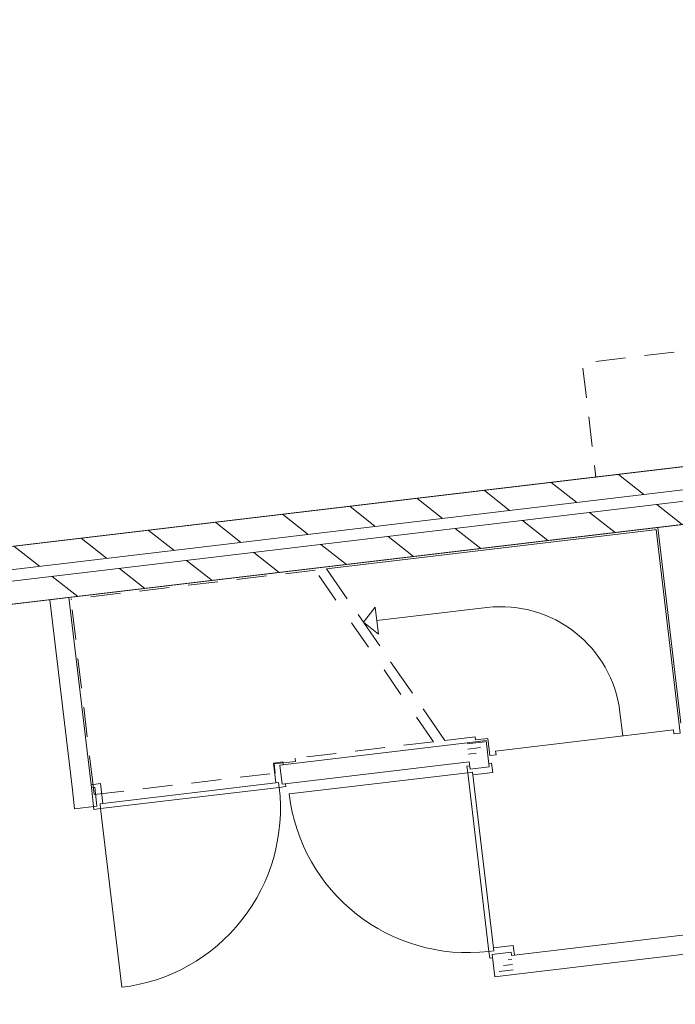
# Model space of a CAD drawing. Header units: metres. Extents: x 136314.7 to 136393.7, y 453293.7 to 453383.2.
# Tile 55 of 95: x 136332.7 to 136336.2, y 453352 to 453357.2. Entities that reach past the tile are written whole.
import ezdxf

# ---------------------------------------------------------------- set-up
doc = ezdxf.new("R2010")
doc.units = ezdxf.units.M
doc.linetypes.add('B0701', pattern=[234.1199934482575, 155.9999942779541, -78.11999917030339])
for name, color, linetype in [('kavelgrens', 211, 'Continuous'), ('SIT_Situatie plgr_1_23 Vloeren', 7, 'Continuous'), ('SIT_Situatie plgr_1_New_22 C Binnenwanden', 7, 'Continuous'), ('SIT_Situatie plgr_1_New_22 C Binnenwanden Doorsnede-arcering', 7, 'Continuous'), ('SIT_Situatie plgr_1_New_22 NC Binnenwanden', 7, 'Continuous'), ('SIT_Situatie plgr_1_New_22 NC Binnenwanden Deuren', 7, 'Continuous'), ('SIT_Situatie plgr_1_New_22 NC Binnenwanden Doorsnede-arcering', 7, 'Continuous'), ('SIT_Situatie plgr_1_New_23 Vloeren', 7, 'Continuous'), ('SIT_Situatie plgr_1_New_24 Trappen', 7, 'Continuous'), ('SIT_Situatie plgr_1_New_43 Vloerafwerking', 7, 'Continuous'), ('SIT_Situatie plgr_1_New_73 Keuken', 7, 'Continuous')]:
    doc.layers.add(name, color=color, linetype=linetype)
pattern_1 = [(141.7747708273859, (10009.07149272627, -8639.587878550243), (154.6885933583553, 196.396127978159), [])]

# ---------------------------------------------------------------- blocks, each defined once
blk = doc.blocks.new('*X70')
at = {"layer": 'SIT_Situatie plgr_1_New_22 NC Binnenwanden Doorsnede-arcering', "color": 7, "linetype": 'Continuous', "lineweight": 0}
for p, q in [((147006.5387216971, -95626.30301757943), (146959.4362004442, -95631.89861863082)), ((147003.3024574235, -95599.0608704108), (146983.4420829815, -95601.42020764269)), ((147009.7749859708, -95653.54516474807), (146935.4303179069, -95662.37702961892))]:
    blk.add_line(p, q, dxfattribs=at)
blk = doc.blocks.new('*X71')
at = {"layer": 'SIT_Situatie plgr_1_New_22 NC Binnenwanden Doorsnede-arcering', "color": 7, "linetype": 'Continuous', "lineweight": 0}
for p, q in [((146782.4313920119, -94472.11486405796), (146768.9131412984, -94473.72078102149)), ((146863.381392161, -94462.49831076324), (146782.4313920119, -94472.11486405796)), ((146839.3755100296, -94492.97672170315), (146785.6676558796, -94499.35701127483)), ((146785.6676558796, -94499.35701127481), (146772.149405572, -94500.96292819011)), ((146788.9039197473, -94526.59915849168), (146775.3856698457, -94528.20507535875)), ((146815.3696278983, -94523.45513264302), (146788.9039197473, -94526.59915849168))]:
    blk.add_line(p, q, dxfattribs=at)
blk = doc.blocks.new('*X72')
at = {"layer": 'SIT_Situatie plgr_1_New_22 NC Binnenwanden Doorsnede-arcering', "color": 7, "linetype": 'Continuous', "lineweight": 0}
for p, q in [((144804.6468080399, -94702.16651927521), (144810.4314123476, -94750.86002777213)), ((144810.4314123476, -94750.86002777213), (144816.4434793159, -94801.46826619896))]:
    blk.add_line(p, q, dxfattribs=at)
blk = doc.blocks.new('Woonblock 3 Jutfasehof')
at = {"layer": 'SIT_Situatie plgr_1_New_22 C Binnenwanden Doorsnede-arcering', "linetype": 'Continuous', "lineweight": 0}
h = blk.add_hatch(dxfattribs=at)
h.set_pattern_fill('130_KALKZANDSTEEN_0001', color=252, style=0, pattern_type=2)
h.set_pattern_definition(pattern_1)
h.paths.add_polyline_path([(-3562.243873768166, 20915.81770525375), (-13949.20743538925, 19681.88579078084), (-13935.05142872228, 19562.72368491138), (-3548.087867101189, 20796.65559938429)])
h = blk.add_hatch(dxfattribs=at)
h.set_pattern_fill('130_KALKZANDSTEEN_0001', color=252, style=0, pattern_type=2)
h.set_pattern_definition(pattern_1)
h.paths.add_polyline_path([(-3541.009863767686, 20737.07454644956), (-13927.97342538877, 19503.14263197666), (-13913.8174187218, 19383.9805261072), (-3526.853857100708, 20617.91244058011)])
at = {"layer": 'SIT_Situatie plgr_1_New_22 C Binnenwanden', "color": 252, "linetype": 'Continuous', "lineweight": 0, "flags": 128}
for points in [[(-3562.243873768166, 20915.81770525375), (-13949.20743538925, 19681.88579078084)], [(-13935.05142872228, 19562.72368491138), (-3548.087867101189, 20796.65559938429)], [(-3541.009863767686, 20737.07454644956), (-13927.97342538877, 19503.14263197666)], [(-13913.8174187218, 19383.9805261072), (-3526.853857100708, 20617.91244058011)]]:
    blk.add_lwpolyline(points, dxfattribs=at)
at = {"layer": 'SIT_Situatie plgr_1_New_22 NC Binnenwanden', "color": 252, "linetype": 'Continuous', "lineweight": 0}
for p, q in [((-8280.254294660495, 18945.4918626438), (-8292.050966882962, 19044.79361753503)), ((-7297.708266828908, 19024.45086147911), (-7198.406511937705, 19036.24753370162)), ((-9248.44640484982, 18830.47430847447), (-9260.243077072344, 18929.7760633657)), ((-7182.690712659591, 18056.25875128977), (-7083.388957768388, 18068.05542351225))]:
    blk.add_line(p, q, dxfattribs=at)
at = {"layer": 'SIT_Situatie plgr_1_New_22 NC Binnenwanden', "color": 252, "linetype": 'Continuous', "lineweight": 0, "flags": 128}
for points in [[(-6217.931657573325, 20298.2225673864), (-6317.233412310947, 20286.42589387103)], [(-6317.233412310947, 20286.42589387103), (-6195.727697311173, 19263.61800701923)], [(-9494.889361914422, 19908.93233297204), (-9395.587607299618, 19920.72900752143)], [(-9494.889361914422, 19908.93233297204), (-9376.922632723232, 18915.91492405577)], [(-9277.620878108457, 18927.71159860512), (-9395.587607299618, 19920.72900752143)], [(-7313.928721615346, 19160.99083294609), (-8292.05096606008, 19044.79359320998)], [(-7214.626967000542, 19172.78750749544), (-7313.928721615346, 19160.99083294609)], [(-7198.406532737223, 19036.24753378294), (-7214.626967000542, 19172.78750749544)], [(-8280.25429822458, 18945.49183779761), (-7302.132047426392, 19061.68907828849)], [(-7302.132047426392, 19061.68907828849), (-7297.708288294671, 19024.45086716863)], [(-9365.125958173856, 18816.61316944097), (-9376.922632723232, 18915.91492405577)], [(-9260.243063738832, 18929.77601751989), (-9277.620878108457, 18927.71159860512)], [(-9365.125958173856, 18816.61316944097), (-9248.44639573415, 18830.47426212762)], [(-3374.886569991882, 18490.98848010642), (-7081.324541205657, 18050.67761707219)], [(-7069.527867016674, 17951.37586241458), (-3363.089895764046, 18391.68672545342)], [(-7182.690713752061, 18056.25874915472), (-7168.829621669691, 17939.57918818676)], [(-7081.324541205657, 18050.67761707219), (-7083.388958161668, 18068.05541549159)], [(-7168.829621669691, 17939.57918818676), (-7069.527867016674, 17951.37586241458)]]:
    blk.add_lwpolyline(points, dxfattribs=at)
at = {"layer": 'SIT_Situatie plgr_1_New_22 NC Binnenwanden Deuren', "color": 252, "linetype": 'Continuous', "lineweight": 0}
for p, q in [((-8276.442659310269, 19061.75327455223), (-8326.093536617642, 19055.85493727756)), ((-8326.093536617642, 19055.85493727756), (-8313.766011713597, 18952.08460370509)), ((-8292.050965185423, 19044.79359331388), (-8274.673158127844, 19046.85801136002)), ((-8280.254290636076, 18945.49183869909), (-8292.050965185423, 19044.79359331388)), ((-8280.254290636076, 18945.49183869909), (-8292.050965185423, 19044.79359331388)), ((-8280.254290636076, 18945.49183869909), (-8292.050965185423, 19044.79359331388)), ((-8274.673158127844, 19046.85801136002), (-8276.442659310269, 19061.75327455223)), ((-7299.772705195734, 19041.82866512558), (-7314.66796839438, 19040.05916399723)), ((-7314.66796839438, 19040.05916399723), (-7310.53913242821, 19005.30354986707)), ((-7297.708287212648, 19024.45085806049), (-7299.772705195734, 19041.82866512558)), ((-7198.406532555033, 19036.24753224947), (-7297.708287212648, 19024.45085806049)), ((-7297.708287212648, 19024.45085806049), (-7198.406532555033, 19036.24753224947)), ((-7297.708287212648, 19024.45085806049), (-7198.406532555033, 19036.24753224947)), ((-7185.575687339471, 19055.3948404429), (-7200.470950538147, 19053.62533931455)), ((-7200.470950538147, 19053.62533931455), (-7198.406532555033, 19036.24753224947)), ((-7179.677350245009, 19005.74396311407), (-7185.575687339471, 19055.3948404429)), ((-7310.53913242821, 19005.30354986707), (-8243.975626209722, 18894.41481249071)), ((-7310.53913242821, 19005.30354986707), (-7285.217184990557, 19008.31170178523)), ((-7310.53913242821, 19005.30354986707), (-7285.217184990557, 19008.31170178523)), ((-7199.650395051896, 18071.86705608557), (-7310.53913242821, 19005.30354986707)), ((-7285.217184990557, 19008.31170178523), (-7283.447683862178, 18993.4164385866)), ((-7285.217184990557, 19008.31170178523), (-7174.328447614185, 18074.87520800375)), ((-7283.447683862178, 18993.4164385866), (-7179.677350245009, 19005.74396311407)), ((-9229.739503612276, 18948.50519887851), (-9279.390380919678, 18942.60686160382)), ((-9279.390380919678, 18942.60686160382), (-9277.620879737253, 18927.71159841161)), ((-9232.307241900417, 18842.96536412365), (-8298.870748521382, 18953.8541048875)), ((-9217.411978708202, 18844.73486530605), (-9229.739503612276, 18948.50519887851)), ((-8313.766011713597, 18952.08460370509), (-8298.870748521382, 18953.8541048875)), ((-8298.870748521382, 18953.8541048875), (-8295.862596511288, 18928.53215746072)), ((-8298.870748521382, 18953.8541048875), (-8295.862596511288, 18928.53215746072)), ((-8295.862596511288, 18928.53215746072), (-8261.1069823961, 18932.66099355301)), ((-8262.876483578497, 18947.55625674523), (-8280.254290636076, 18945.49183869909)), ((-8261.1069823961, 18932.66099355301), (-8262.876483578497, 18947.55625674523)), ((-9277.620879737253, 18927.71159841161), (-9260.243072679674, 18929.77601645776)), ((-9260.243072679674, 18929.77601645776), (-9248.446398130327, 18830.47426184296)), ((-9248.446398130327, 18830.47426184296), (-9260.243072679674, 18929.77601645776)), ((-9248.446398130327, 18830.47426184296), (-9260.243072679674, 18929.77601645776)), ((-8295.862596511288, 18928.53215746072), (-9229.299089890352, 18817.64341669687)), ((-9248.446398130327, 18830.47426184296), (-9265.824205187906, 18828.40984379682)), ((-9265.824205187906, 18828.40984379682), (-9264.05470400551, 18813.51458060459)), ((-9232.307241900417, 18842.96536412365), (-9217.411978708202, 18844.73486530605)), ((-9229.299089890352, 18817.64341669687), (-9232.307241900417, 18842.96536412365)), ((-9229.299089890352, 18817.64341669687), (-9232.307241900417, 18842.96536412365)), ((-9264.05470400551, 18813.51458060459), (-9229.299089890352, 18817.64341669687)), ((-9229.299089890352, 18817.64341669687), (-9118.410349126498, 17884.20692331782)), ((-7174.328447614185, 18074.87520800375), (-7199.650395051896, 18071.86705608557)), ((-7174.328447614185, 18074.87520800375), (-7199.650395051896, 18071.86705608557)), ((-7199.650395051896, 18071.86705608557), (-7195.521559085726, 18037.11144195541)), ((-7182.690713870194, 18056.25875014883), (-7083.388959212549, 18068.05542433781)), ((-7182.690713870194, 18056.25875014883), (-7083.388959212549, 18068.05542433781)), ((-7182.690713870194, 18056.25875014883), (-7083.388959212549, 18068.05542433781)), ((-7180.626295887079, 18038.88094308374), (-7182.690713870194, 18056.25875014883)), ((-7072.327615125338, 18102.09799572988), (-7176.097948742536, 18089.77047120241)), ((-7176.097948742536, 18089.77047120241), (-7174.328447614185, 18074.87520800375)), ((-7083.388959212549, 18068.05542433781), (-7081.324541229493, 18050.67761727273)), ((-7066.429278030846, 18052.44711840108), (-7072.327615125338, 18102.09799572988)), ((-7195.521559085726, 18037.11144195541), (-7180.626295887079, 18038.88094308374)), ((-7081.324541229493, 18050.67761727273), (-7066.429278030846, 18052.44711840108))]:
    blk.add_line(p, q, dxfattribs=at)
for centre, radius, start, end in [((-9229.299089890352, 18817.64341669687), 940.0000000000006, 276.7747708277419, 6.77477082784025), ((-7310.53913242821, 19005.30354986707), 939.9999999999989, 186.7747708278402, 276.7747708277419)]:
    blk.add_arc(centre, radius, start, end, dxfattribs=at)
at = {"layer": 'SIT_Situatie plgr_1_New_23 Vloeren', "color": 252, "linetype": 'Continuous', "lineweight": 0, "flags": 128}
for points in [[(-3548.088428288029, 20796.66430996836), (-4154.454800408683, 25900.76366470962), (-14541.40013213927, 24666.83391587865), (-13935.06100826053, 19562.72254689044)], [(-2934.661472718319, 15632.97305562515), (-3541.027844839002, 20737.07241036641), (-13927.97317656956, 19503.14266153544), (-13321.63405269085, 14399.03129254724)]]:
    blk.add_lwpolyline(points, close=True, dxfattribs=at)
at = {"layer": 'SIT_Situatie plgr_1_New_24 Trappen', "color": 252, "linetype": 'Continuous', "lineweight": 0}
for p, q in [((-6348.82348326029, 20272.60331524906), (-8048.301911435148, 20070.71155598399)), ((-6325.9840798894, 20275.31655199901), (-6358.753658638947, 20271.42364709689)), ((-6199.759587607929, 19212.78778648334), (-6325.9840798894, 20275.31655199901)), ((-7940.588112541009, 19914.65789082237), (-8048.301911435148, 20070.71155598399)), ((-7855.578057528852, 19791.49696997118), (-7793.702627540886, 19870.05542695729)), ((-7777.019600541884, 19729.62153998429), (-7793.702627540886, 19870.05542695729)), ((-7210.1282753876, 19868.17401974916), (-7785.361114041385, 19799.83848347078)), ((-7770.171119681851, 19667.76105296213), (-7883.782448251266, 19832.35894486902)), ((-7855.578057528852, 19791.49696997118), (-7777.019600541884, 19729.62153998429)), ((-7599.754126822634, 19420.8642151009), (-7713.365455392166, 19585.46210700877)), ((-7429.337133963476, 19173.96737724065), (-7542.948462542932, 19338.56526914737)), ((-6500.024185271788, 19197.25809267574), (-6514.652070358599, 19320.39226737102)), ((-7429.337133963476, 19173.96737724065), (-7270.879748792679, 19192.79152924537)), ((-7270.879748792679, 19192.79152924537), (-7429.337133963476, 19173.96737724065)), ((-7270.879748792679, 19192.79152924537), (-7268.933296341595, 19176.40673987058)), ((-6234.888502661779, 19228.7552323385), (-7164.849426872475, 19118.2793098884)), ((-6234.888502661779, 19228.7552323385), (-6232.529166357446, 19208.89488158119)), ((-6232.529166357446, 19208.89488158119), (-6199.759587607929, 19212.78778648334)), ((-7268.933296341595, 19176.40673987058), (-7205.876682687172, 19183.89763263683)), ((-7205.876682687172, 19183.89763263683), (-7195.259669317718, 19094.52605422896)), ((-7162.490090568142, 19098.4189591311), (-7195.259669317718, 19094.52605422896)), ((-7162.490090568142, 19098.4189591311), (-7164.849426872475, 19118.2793098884))]:
    blk.add_line(p, q, dxfattribs=at)
at = {"layer": 'SIT_Situatie plgr_1_New_24 Trappen', "color": 252, "linetype": 'B0701', "lineweight": 0}
for p, q in [((-8107.882963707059, 20063.633547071), (-9384.47809651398, 19911.9787611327)), ((-8000.16916481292, 19907.57988190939), (-8107.882963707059, 20063.633547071)), ((-9268.870617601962, 18938.82157402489), (-9384.47809651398, 19911.9787611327)), ((-7829.752171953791, 19660.68304404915), (-7943.363500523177, 19825.28093595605)), ((-7659.335179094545, 19413.78620618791), (-7772.946507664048, 19578.3840980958)), ((-7488.918186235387, 19166.88936832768), (-7602.529514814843, 19331.48726023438)), ((-7488.918186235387, 19166.88936832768), (-8212.260374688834, 19080.95898842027)), ((-8322.524904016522, 19051.24394892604), (-8210.31392223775, 19064.5741990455)), ((-8316.862496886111, 19003.57910710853), (-8322.524904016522, 19051.24394892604)), ((-8210.31392223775, 19064.5741990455), (-8212.260374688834, 19080.95898842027)), ((-9275.594726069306, 18995.42357368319), (-9263.208210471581, 18891.15673220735)), ((-9263.208210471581, 18891.15673220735), (-8316.862496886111, 19003.57910710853))]:
    blk.add_line(p, q, dxfattribs=at)
at = {"layer": 'SIT_Situatie plgr_1_New_24 Trappen', "color": 252, "linetype": 'Continuous', "lineweight": 0}
blk.add_arc((-7136.281049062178, 19246.54504104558), 625.9999999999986, 6.77477082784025, 96.7747708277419, dxfattribs=at)
at = {"layer": 'SIT_Situatie plgr_1_New_43 Vloerafwerking', "color": 252, "linetype": 'Continuous', "lineweight": 0, "flags": 128}
for points in [[(-3661.545507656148, 20904.02104740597), (-3996.571134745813, 23724.19068814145), (-3811.86989757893, 23746.132495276), (-3992.830861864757, 25269.42151962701), (-4177.53209903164, 25247.47971249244), (-4239.582425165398, 25769.80685699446), (-14427.94264051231, 24559.46826754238), (-14315.52036057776, 23613.12259684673), (-14498.23561029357, 23591.41671749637), (-14145.04325265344, 20618.32224929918), (-13962.32800293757, 20640.02812864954), (-13849.90572300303, 19693.68245795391)], [(-3048.118552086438, 15740.32979306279), (-3383.144179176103, 18560.49943379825), (-3198.44294200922, 18582.44124093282), (-3379.403906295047, 20105.7302652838), (-3564.105143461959, 20083.78845814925), (-3626.155469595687, 20606.11560265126), (-13814.5156849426, 19395.77701319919), (-13702.09340500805, 18449.43134250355), (-13884.80865472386, 18427.72546315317), (-13531.61629708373, 15454.63099495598), (-13348.90104736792, 15476.33687430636), (-13236.47876743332, 14529.99120361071)]]:
    blk.add_lwpolyline(points, close=True, dxfattribs=at)
at = {"layer": 'SIT_Situatie plgr_1_New_73 Keuken', "color": 252, "linetype": 'B0701', "lineweight": 0, "flags": 128}
blk.add_lwpolyline([(-4257.356211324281, 20833.24088363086), (-6640.598325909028, 20550.12072668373), (-6711.378365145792, 21145.9312553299), (-4328.136250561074, 21429.05141227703)], close=True, dxfattribs=at)
at = {"layer": 'SIT_Situatie plgr_1_23 Vloeren', "color": 252, "linetype": 'Continuous', "lineweight": 0}
for name in ['*X71', '*X72', '*X70']:
    blk.add_blockref(name, (-154082.2676605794, 113629.878112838), dxfattribs=at)

msp = doc.modelspace()

# ---------------------------------------------------------------- block references
at = {"layer": 'kavelgrens', "xscale": 0.001, "yscale": 0.001}
msp.add_blockref('Woonblock 3 Jutfasehof', (136342.3795627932, 453334.2220373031), dxfattribs=at)

doc.saveas('drawing.dxf')
